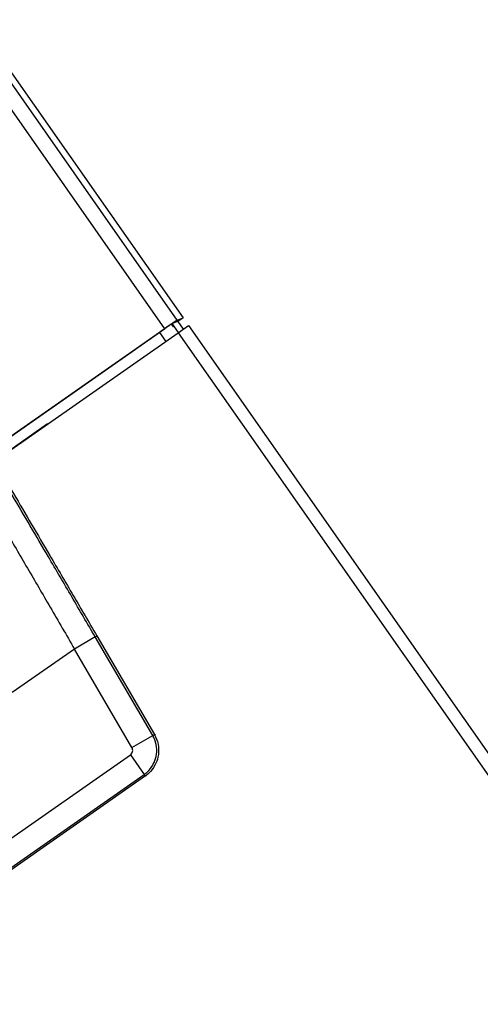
# Model space of a CAD drawing. Header units: millimetres. Extents: x 0 to 420, y 0 to 309.
# Tile 15 of 32: x 73 to 78, y 296 to 307. Entities that reach past the tile are written whole.
import ezdxf

# ---------------------------------------------------------------- set-up
doc = ezdxf.new("R2010")
doc.units = ezdxf.units.MM

msp = doc.modelspace()

# ---------------------------------------------------------------- linework, layer by layer
at = {"color": 7, "linetype": 'Continuous', "lineweight": 25}
for p, q in [((74.85031, 303.68646), (72.6133, 306.88123)), ((72.66636, 306.91838), (74.91264, 303.71035)), ((72.47571, 306.78488), (74.7119, 303.59128)), ((74.85031, 303.68646), (74.91264, 303.71035)), ((74.91264, 303.71035), (74.85754, 303.67176)), ((72.89214, 302.31707), (74.7119, 303.59128)), ((74.79421, 303.64712), (74.78574, 303.64119)), ((74.78574, 303.64119), (74.80519, 303.61341)), ((74.79421, 303.64712), (74.81366, 303.61934)), ((74.85754, 303.67176), (74.79746, 303.64874)), ((74.86401, 303.5537), (74.79746, 303.64874)), ((74.81366, 303.61934), (74.80519, 303.61341)), ((74.85754, 303.67176), (74.91514, 303.5895)), ((74.86011, 303.55096), (74.97025, 303.62808)), ((74.97025, 303.62808), (189.49581, 140.06863)), ((74.65906, 303.55356), (72.8934, 302.31723)), ((72.89654, 302.17606), (74.86011, 303.55096)), ((74.65906, 303.55356), (74.72642, 303.45735)), ((74.86011, 303.55096), (189.38567, 139.99151)), ((73.45672, 302.56973), (72.95218, 302.21645)), ((73.45739, 302.56877), (73.45672, 302.56973)), ((73.96839, 300.27833), (73.74518, 300.14816)), ((74.58718, 299.21727), (73.96839, 300.27833)), ((73.98611, 300.28867), (74.60506, 299.22734)), ((73.74518, 300.14816), (73.07509, 299.67896)), ((74.36397, 299.0871), (73.74518, 300.14816)), ((74.36397, 299.0871), (74.58718, 299.21727)), ((74.60506, 299.22734), (74.60513, 299.22722)), ((74.60513, 299.22722), (74.61788, 299.22442)), ((71.26157, 296.85021), (74.34723, 299.01081)), ((74.34723, 299.01081), (74.49544, 298.79915)), ((71.40978, 296.63854), (74.49544, 298.79915)), ((74.50746, 298.78252), (71.42129, 296.62156)), ((74.50757, 298.7826), (74.50746, 298.78252)), ((74.52033, 298.7798), (74.50757, 298.7826))]:
    msp.add_line(p, q, dxfattribs=at)
for centre, start_param, end_param in [((74.71274, 303.59007), 0.03490659, 1.57079633), ((74.6599, 303.55236), 0.41151685, 1.57079633), ((74.6599, 303.55236), 0.03490659, 0.22452584)]:
    msp.add_ellipse(centre, major_axis=(0.13768, 0.0964), ratio=0.00872687, start_param=start_param, end_param=end_param, dxfattribs=at)
for points, knots in [([(73.96839, 300.27833), (73.88446, 300.42223), (73.71635, 300.71045), (73.41844, 301.21978), (73.07565, 301.80443), (72.82162, 302.23573), (72.69461, 302.45137)], [0, 0, 0, 0, 0.19589106, 0.39236037, 0.69617779, 1, 1, 1, 1]), ([(72.70538, 302.47254), (72.83308, 302.25583), (73.08848, 301.82239), (73.43289, 301.23525), (73.73243, 300.72338), (73.90147, 300.43372), (73.98611, 300.28867)], [0, 0, 0, 0, 0.30381663, 0.60763252, 0.80352733, 1, 1, 1, 1]), ([(72.51127, 302.26412), (72.58952, 302.13064), (72.74943, 301.85787), (72.99268, 301.44169), (73.23883, 301.0196), (73.48936, 300.58906), (73.6581, 300.29823), (73.74518, 300.14816)], [0, 0, 0, 0, 0.193636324, 0.395712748, 0.593425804, 0.7902057, 1, 1, 1, 1]), ([(74.49544, 298.79915), (74.49544, 298.79915), (74.50638, 298.80681), (74.54456, 298.83729), (74.59377, 298.90012), (74.62884, 298.99465), (74.63397, 299.09602), (74.61146, 299.17251), (74.59108, 299.21057), (74.58718, 299.21727), (74.58718, 299.21727)], [0, 0, 0, 0, 0.000008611, 0.085513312, 0.312256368, 0.500187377, 0.72359383, 0.950340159, 0.999991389, 1, 1, 1, 1]), ([(74.60513, 299.22722), (74.60914, 299.21995), (74.63134, 299.17974), (74.65471, 299.09811), (74.64946, 298.99046), (74.61202, 298.89023), (74.56026, 298.82265), (74.51893, 298.79123), (74.50757, 298.7826)], [0, 0, 0, 0, 0.0500377, 0.27661978, 0.49981367, 0.68756021, 0.91414305, 1, 1, 1, 1]), ([(74.58718, 299.21727), (74.59144, 299.21971), (74.5987, 299.22386), (74.60397, 299.2268), (74.60471, 299.22717), (74.60506, 299.22734)], [0, 0, 0, 0, 0.42889799, 0.72944139, 1, 1, 1, 1]), ([(74.34723, 299.01081), (74.35265, 299.01555), (74.36348, 299.02503), (74.37166, 299.04543), (74.37277, 299.06738), (74.3669, 299.08052), (74.36397, 299.0871)], [0, 0, 0, 0, 0.25000865, 0.5, 0.74999135, 1, 1, 1, 1]), ([(74.50746, 298.78252), (74.50721, 298.78282), (74.50658, 298.78361), (74.50246, 298.78929), (74.49749, 298.79627), (74.49544, 298.79915)], [0, 0, 0, 0, 0.2705586, 0.69945669, 1, 1, 1, 1])]:
    msp.add_open_spline(points, degree=3, knots=knots, dxfattribs=at)
msp.add_open_spline([(73.96839, 300.27833), (73.97097, 300.27984), (73.97615, 300.28286), (73.9816, 300.28604), (73.98527, 300.28818), (73.98583, 300.28851), (73.98611, 300.28867)], degree=3, dxfattribs=at)

doc.saveas('drawing.dxf')
